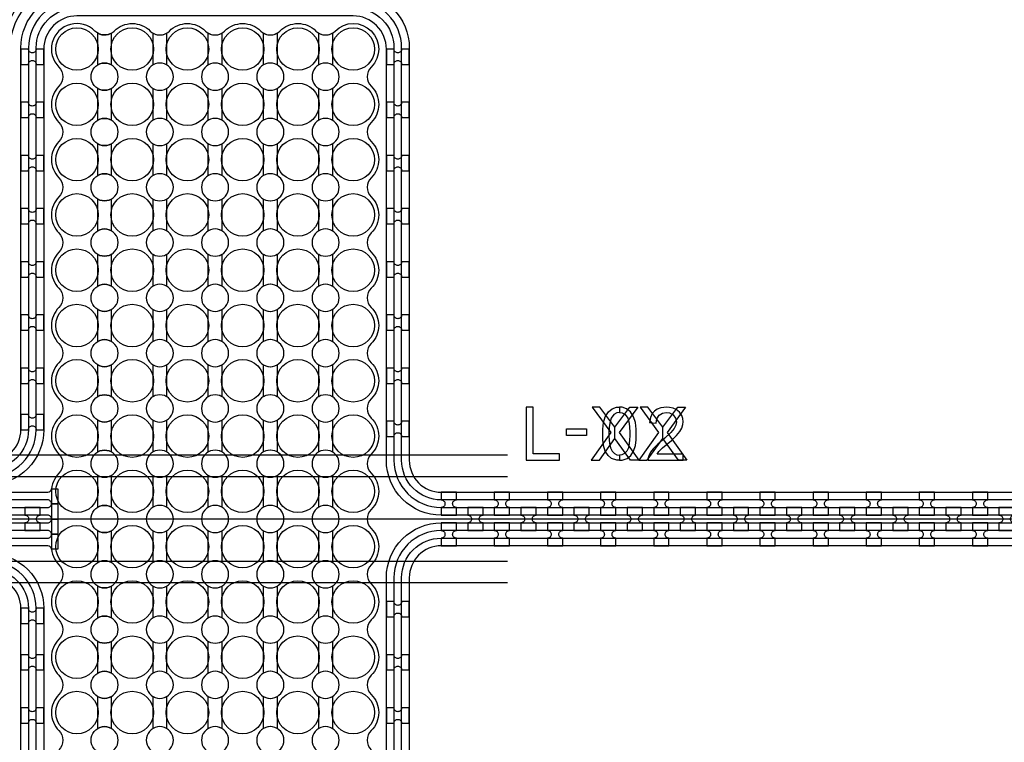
# Model space of a CAD drawing. Extents: x -63500 to 63500, y -63500 to 63500.
# Tile 216 of 256: x 6967 to 11600, y 14340 to 17738. Entities that reach past the tile are written whole.
import ezdxf

# ---------------------------------------------------------------- set-up
doc = ezdxf.new("R2010")
doc.units = 13
doc.header["$MEASUREMENT"] = 0
for name, color, linetype in [('1_Metal', 2, 'Continuous'), ('2_Electrodes', 5, 'Continuous'), ('3_Outline', 4, 'Continuous')]:
    doc.layers.add(name, color=color, linetype=linetype)

msp = doc.modelspace()

# ---------------------------------------------------------------- linework, layer by layer
for p, q in [((9261.5, 15690), (1710.9, 15690)), ((1239.9, 15590), (9261.5, 15590)), ((12616, 15390), (4451.8, 15390)), ((9261.5, 15190), (1239.9, 15190)), ((9261.5, 15090), (1710.9, 15090))]:
    msp.add_line(p, q)
for points in [[(9660.5, 15916), (9747.7, 15797), (9655.2, 15666), (9694.8, 15666), (9767.8, 15768.4), (9767.8, 15822), (9697.1, 15916), (9660.5, 15916)], [(9875.2, 15916), (9787.9, 15797), (9880.5, 15666), (9840.9, 15666), (9767.8, 15768.4), (9767.8, 15822), (9838.5, 15916), (9875.2, 15916)], [(9885.8, 15916), (9973.1, 15797), (9880.5, 15666), (9920.1, 15666), (9993.2, 15768.4), (9993.2, 15822), (9922.5, 15916), (9885.8, 15916)], [(10100.5, 15916), (10013.3, 15797), (10105.8, 15666), (10066.2, 15666), (9993.2, 15768.4), (9993.2, 15822), (10063.9, 15916), (10100.5, 15916)]]:
    msp.add_lwpolyline(points, close=True)
for radius in [50000, 47500, 45000]:
    msp.add_circle((0, 0), radius)
at = {"layer": '1_Metal'}
for points in [[(-50000, 0, -1), (50000, 0), (51000, 0, 1), (-51000, 0)], [(32850, 19480), (5866, 19480, 0.414214), (4026, 17640), (4026, 17140, 0.414214), (5866, 15300), (7098, 15300, 0.414214), (7116, 15318), (7116, 15318), (7146.6, 15318), (7146.6, 15247.9), (7116.6, 15247.9, 0.384752), (7098.7, 15264), (5866, 15264, -0.414214), (3990, 17140), (3990, 17640, -0.414214), (5866, 19516), (32850, 19516)], [(32850, 19408), (32446, 19408), (32446, 19408), (5866, 19408, 0.414214), (4098, 17640), (4098, 17140, 0.414214), (5866, 15372), (7098, 15372, 0.414214), (7116, 15390), (7116, 15390), (7146.6, 15390), (7146.6, 15318), (7116, 15318, 0.414214), (7098, 15336), (5866, 15336, -0.414214), (4062, 17140), (4062, 17640, -0.414214), (5866, 19444), (32446, 19444), (32850, 19444)], [(32850, 19336), (32446, 19336), (5866, 19336, 0.414214), (4170, 17640), (4170, 17140, 0.414214), (5866, 15444), (7098, 15444, 0.414214), (7116, 15462), (7116, 15462), (7146.6, 15462), (7146.6, 15390), (7116, 15390, 0.414214), (7098, 15408), (5866, 15408, -0.414214), (4134, 17140), (4134, 17640, -0.414214), (5866, 19372), (32446, 19372), (32850, 19372)], [(32850, 19264), (32446, 19264), (5866, 19264, 0.414214), (4242, 17640), (4242, 17140, 0.414214), (5866, 15516), (7098.7, 15516, 0.384752), (7116.6, 15532.2), (7146.6, 15532.2), (7146.6, 15462), (7116, 15462, 0.414214), (7098, 15480), (5866, 15480, -0.414214), (4206, 17140), (4206, 17640, -0.414214), (5866, 19300), (32446, 19300), (32850, 19300)], [(6972, 17600), (6972, 17528), (7008, 17528, -0.414214), (7026, 17546), (7026, 17546, -0.414214), (7044, 17528), (7080, 17528), (7080, 17600), (7044, 17600, -0.414214), (7026, 17582), (7026, 17582, -0.414214), (7008, 17600)], [(8692, 17600), (8692, 17528), (8728, 17528, -0.414214), (8746, 17546), (8746, 17546, -0.414214), (8764, 17528), (8800, 17528), (8800, 17600), (8764, 17600, -0.414214), (8746, 17582), (8746, 17582, -0.414214), (8728, 17600)], [(6972, 17350), (6972, 17278), (7008, 17278, -0.414214), (7026, 17296), (7026, 17296, -0.414214), (7044, 17278), (7080, 17278), (7080, 17350), (7044, 17350, -0.414214), (7026, 17332), (7026, 17332, -0.414214), (7008, 17350)], [(8692, 17350), (8692, 17278), (8728, 17278, -0.414214), (8746, 17296), (8746, 17296, -0.414214), (8764, 17278), (8800, 17278), (8800, 17350), (8764, 17350, -0.414214), (8746, 17332), (8746, 17332, -0.414214), (8728, 17350)], [(6972, 17100), (6972, 17028), (7008, 17028, -0.414214), (7026, 17046), (7026, 17046, -0.414214), (7044, 17028), (7080, 17028), (7080, 17100), (7044, 17100, -0.414214), (7026, 17082), (7026, 17082, -0.414214), (7008, 17100)], [(8692, 17100), (8692, 17028), (8728, 17028, -0.414214), (8746, 17046), (8746, 17046, -0.414214), (8764, 17028), (8800, 17028), (8800, 17100), (8764, 17100, -0.414214), (8746, 17082), (8746, 17082, -0.414214), (8728, 17100)], [(6972, 16850), (6972, 16778), (7008, 16778, -0.414214), (7026, 16796), (7026, 16796, -0.414214), (7044, 16778), (7080, 16778), (7080, 16850), (7044, 16850, -0.414214), (7026, 16832), (7026, 16832, -0.414214), (7008, 16850)], [(8692, 16850), (8692, 16778), (8728, 16778, -0.414214), (8746, 16796), (8746, 16796, -0.414214), (8764, 16778), (8800, 16778), (8800, 16850), (8764, 16850, -0.414214), (8746, 16832), (8746, 16832, -0.414214), (8728, 16850)], [(6972, 16600), (6972, 16528), (7008, 16528, -0.414214), (7026, 16546), (7026, 16546, -0.414214), (7044, 16528), (7080, 16528), (7080, 16600), (7044, 16600, -0.414214), (7026, 16582), (7026, 16582, -0.414214), (7008, 16600)], [(8692, 16600), (8692, 16528), (8728, 16528, -0.414214), (8746, 16546), (8746, 16546, -0.414214), (8764, 16528), (8800, 16528), (8800, 16600), (8764, 16600, -0.414214), (8746, 16582), (8746, 16582, -0.414214), (8728, 16600)], [(6972, 16350), (6972, 16278), (7008, 16278, -0.414214), (7026, 16296), (7026, 16296, -0.414214), (7044, 16278), (7080, 16278), (7080, 16350), (7044, 16350, -0.414214), (7026, 16332), (7026, 16332, -0.414214), (7008, 16350)], [(8692, 16350), (8692, 16278), (8728, 16278, -0.414214), (8746, 16296), (8746, 16296, -0.414214), (8764, 16278), (8800, 16278), (8800, 16350), (8764, 16350, -0.414214), (8746, 16332), (8746, 16332, -0.414214), (8728, 16350)], [(6972, 16100), (6972, 16028), (7008, 16028, -0.414214), (7026, 16046), (7026, 16046, -0.414214), (7044, 16028), (7080, 16028), (7080, 16100), (7044, 16100, -0.414214), (7026, 16082), (7026, 16082, -0.414214), (7008, 16100)], [(8692, 16100), (8692, 16028), (8728, 16028, -0.414214), (8746, 16046), (8746, 16046, -0.414214), (8764, 16028), (8800, 16028), (8800, 16100), (8764, 16100, -0.414214), (8746, 16082), (8746, 16082, -0.414214), (8728, 16100)], [(6972, 15882), (6972, 15810), (7008, 15810, -0.414214), (7026, 15828), (7026, 15828, -0.414214), (7044, 15810), (7080, 15810), (7080, 15882), (7044, 15882, -0.414214), (7026, 15864), (7026, 15864, -0.414214), (7008, 15882)], [(8692, 15850), (8692, 15778), (8728, 15778, -0.414214), (8746, 15796), (8746, 15796, -0.414214), (8764, 15778), (8800, 15778), (8800, 15850), (8764, 15850, -0.414214), (8746, 15832), (8746, 15832, -0.414214), (8728, 15850)], [(8950, 15408), (9022, 15408), (9022, 15444, -0.414214), (9004, 15462), (9004, 15462, -0.414214), (9022, 15480), (9022, 15516), (8950, 15516), (8950, 15480, -0.414214), (8968, 15462), (8968, 15462, -0.414214), (8950, 15444), (8950, 15408)], [(9200, 15408), (9272, 15408), (9272, 15444, -0.414214), (9254, 15462), (9254, 15462, -0.414214), (9272, 15480), (9272, 15516), (9200, 15516), (9200, 15480, -0.414214), (9218, 15462), (9218, 15462, -0.414214), (9200, 15444), (9200, 15408)], [(9450, 15408), (9522, 15408), (9522, 15444, -0.414214), (9504, 15462), (9504, 15462, -0.414214), (9522, 15480), (9522, 15516), (9450, 15516), (9450, 15480, -0.414214), (9468, 15462), (9468, 15462, -0.414214), (9450, 15444), (9450, 15408)], [(9700, 15408), (9772, 15408), (9772, 15444, -0.414214), (9754, 15462), (9754, 15462, -0.414214), (9772, 15480), (9772, 15516), (9700, 15516), (9700, 15480, -0.414214), (9718, 15462), (9718, 15462, -0.414214), (9700, 15444), (9700, 15408)], [(9950, 15408), (10022, 15408), (10022, 15444, -0.414214), (10004, 15462), (10004, 15462, -0.414214), (10022, 15480), (10022, 15516), (9950, 15516), (9950, 15480, -0.414214), (9968, 15462), (9968, 15462, -0.414214), (9950, 15444), (9950, 15408)], [(10200, 15408), (10272, 15408), (10272, 15444, -0.414214), (10254, 15462), (10254, 15462, -0.414214), (10272, 15480), (10272, 15516), (10200, 15516), (10200, 15480, -0.414214), (10218, 15462), (10218, 15462, -0.414214), (10200, 15444), (10200, 15408)], [(10450, 15408), (10522, 15408), (10522, 15444, -0.414214), (10504, 15462), (10504, 15462, -0.414214), (10522, 15480), (10522, 15516), (10450, 15516), (10450, 15480, -0.414214), (10468, 15462), (10468, 15462, -0.414214), (10450, 15444), (10450, 15408)], [(10700, 15408), (10772, 15408), (10772, 15444, -0.414214), (10754, 15462), (10754, 15462, -0.414214), (10772, 15480), (10772, 15516), (10700, 15516), (10700, 15480, -0.414214), (10718, 15462), (10718, 15462, -0.414214), (10700, 15444), (10700, 15408)], [(10950, 15408), (11022, 15408), (11022, 15444, -0.414214), (11004, 15462), (11004, 15462, -0.414214), (11022, 15480), (11022, 15516), (10950, 15516), (10950, 15480, -0.414214), (10968, 15462), (10968, 15462, -0.414214), (10950, 15444), (10950, 15408)], [(11200, 15408), (11272, 15408), (11272, 15444, -0.414214), (11254, 15462), (11254, 15462, -0.414214), (11272, 15480), (11272, 15516), (11200, 15516), (11200, 15480, -0.414214), (11218, 15462), (11218, 15462, -0.414214), (11200, 15444), (11200, 15408)], [(11450, 15408), (11522, 15408), (11522, 15444, -0.414214), (11504, 15462), (11504, 15462, -0.414214), (11522, 15480), (11522, 15516), (11450, 15516), (11450, 15480, -0.414214), (11468, 15462), (11468, 15462, -0.414214), (11450, 15444), (11450, 15408)], [(6991.1, 15335.9), (7063.1, 15335.9), (7063.1, 15371.9, -0.414214), (7045.1, 15389.9), (7045.1, 15389.9, -0.414214), (7063.1, 15407.9), (7063.1, 15443.9), (6991.1, 15443.9), (6991.1, 15407.9, -0.414214), (7009.1, 15389.9), (7009.1, 15389.9, -0.414214), (6991.1, 15371.9), (6991.1, 15335.9)], [(9075, 15336), (9147, 15336), (9147, 15372, -0.414214), (9129, 15390), (9129, 15390, -0.414214), (9147, 15408), (9147, 15444), (9075, 15444), (9075, 15408, -0.414214), (9093, 15390), (9093, 15390, -0.414214), (9075, 15372), (9075, 15336)], [(9325, 15336), (9397, 15336), (9397, 15372, -0.414214), (9379, 15390), (9379, 15390, -0.414214), (9397, 15408), (9397, 15444), (9325, 15444), (9325, 15408, -0.414214), (9343, 15390), (9343, 15390, -0.414214), (9325, 15372), (9325, 15336)], [(9575, 15336), (9647, 15336), (9647, 15372, -0.414214), (9629, 15390), (9629, 15390, -0.414214), (9647, 15408), (9647, 15444), (9575, 15444), (9575, 15408, -0.414214), (9593, 15390), (9593, 15390, -0.414214), (9575, 15372), (9575, 15336)], [(9825, 15336), (9897, 15336), (9897, 15372, -0.414214), (9879, 15390), (9879, 15390, -0.414214), (9897, 15408), (9897, 15444), (9825, 15444), (9825, 15408, -0.414214), (9843, 15390), (9843, 15390, -0.414214), (9825, 15372), (9825, 15336)], [(10075, 15336), (10147, 15336), (10147, 15372, -0.414214), (10129, 15390), (10129, 15390, -0.414214), (10147, 15408), (10147, 15444), (10075, 15444), (10075, 15408, -0.414214), (10093, 15390), (10093, 15390, -0.414214), (10075, 15372), (10075, 15336)], [(10325, 15336), (10397, 15336), (10397, 15372, -0.414214), (10379, 15390), (10379, 15390, -0.414214), (10397, 15408), (10397, 15444), (10325, 15444), (10325, 15408, -0.414214), (10343, 15390), (10343, 15390, -0.414214), (10325, 15372), (10325, 15336)], [(10575, 15336), (10647, 15336), (10647, 15372, -0.414214), (10629, 15390), (10629, 15390, -0.414214), (10647, 15408), (10647, 15444), (10575, 15444), (10575, 15408, -0.414214), (10593, 15390), (10593, 15390, -0.414214), (10575, 15372), (10575, 15336)], [(10825, 15336), (10897, 15336), (10897, 15372, -0.414214), (10879, 15390), (10879, 15390, -0.414214), (10897, 15408), (10897, 15444), (10825, 15444), (10825, 15408, -0.414214), (10843, 15390), (10843, 15390, -0.414214), (10825, 15372), (10825, 15336)], [(11075, 15336), (11147, 15336), (11147, 15372, -0.414214), (11129, 15390), (11129, 15390, -0.414214), (11147, 15408), (11147, 15444), (11075, 15444), (11075, 15408, -0.414214), (11093, 15390), (11093, 15390, -0.414214), (11075, 15372), (11075, 15336)], [(11325, 15336), (11397, 15336), (11397, 15372, -0.414214), (11379, 15390), (11379, 15390, -0.414214), (11397, 15408), (11397, 15444), (11325, 15444), (11325, 15408, -0.414214), (11343, 15390), (11343, 15390, -0.414214), (11325, 15372), (11325, 15336)], [(11575, 15336), (11647, 15336), (11647, 15372, -0.414214), (11629, 15390), (11629, 15390, -0.414214), (11647, 15408), (11647, 15444), (11575, 15444), (11575, 15408, -0.414214), (11593, 15390), (11593, 15390, -0.414214), (11575, 15372), (11575, 15336)], [(8950, 15372), (8950, 15336, -0.414214), (8968, 15318), (8968, 15318, -0.414214), (8950, 15300), (8950, 15264), (9022, 15264), (9022, 15300, -0.414214), (9004, 15318), (9004, 15318, -0.414214), (9022, 15336), (9022, 15372)], [(9200, 15372), (9200, 15336, -0.414214), (9218, 15318), (9218, 15318, -0.414214), (9200, 15300), (9200, 15264), (9272, 15264), (9272, 15300, -0.414214), (9254, 15318), (9254, 15318, -0.414214), (9272, 15336), (9272, 15372)], [(9450, 15372), (9450, 15336, -0.414214), (9468, 15318), (9468, 15318, -0.414214), (9450, 15300), (9450, 15264), (9522, 15264), (9522, 15300, -0.414214), (9504, 15318), (9504, 15318, -0.414214), (9522, 15336), (9522, 15372)], [(9700, 15372), (9700, 15336, -0.414214), (9718, 15318), (9718, 15318, -0.414214), (9700, 15300), (9700, 15264), (9772, 15264), (9772, 15300, -0.414214), (9754, 15318), (9754, 15318, -0.414214), (9772, 15336), (9772, 15372)], [(9950, 15372), (9950, 15336, -0.414214), (9968, 15318), (9968, 15318, -0.414214), (9950, 15300), (9950, 15264), (10022, 15264), (10022, 15300, -0.414214), (10004, 15318), (10004, 15318, -0.414214), (10022, 15336), (10022, 15372)], [(10200, 15372), (10200, 15336, -0.414214), (10218, 15318), (10218, 15318, -0.414214), (10200, 15300), (10200, 15264), (10272, 15264), (10272, 15300, -0.414214), (10254, 15318), (10254, 15318, -0.414214), (10272, 15336), (10272, 15372)], [(10450, 15372), (10450, 15336, -0.414214), (10468, 15318), (10468, 15318, -0.414214), (10450, 15300), (10450, 15264), (10522, 15264), (10522, 15300, -0.414214), (10504, 15318), (10504, 15318, -0.414214), (10522, 15336), (10522, 15372)], [(10700, 15372), (10700, 15336, -0.414214), (10718, 15318), (10718, 15318, -0.414214), (10700, 15300), (10700, 15264), (10772, 15264), (10772, 15300, -0.414214), (10754, 15318), (10754, 15318, -0.414214), (10772, 15336), (10772, 15372)], [(10950, 15372), (10950, 15336, -0.414214), (10968, 15318), (10968, 15318, -0.414214), (10950, 15300), (10950, 15264), (11022, 15264), (11022, 15300, -0.414214), (11004, 15318), (11004, 15318, -0.414214), (11022, 15336), (11022, 15372)], [(11200, 15372), (11200, 15336, -0.414214), (11218, 15318), (11218, 15318, -0.414214), (11200, 15300), (11200, 15264), (11272, 15264), (11272, 15300, -0.414214), (11254, 15318), (11254, 15318, -0.414214), (11272, 15336), (11272, 15372)], [(11450, 15372), (11450, 15336, -0.414214), (11468, 15318), (11468, 15318, -0.414214), (11450, 15300), (11450, 15264), (11522, 15264), (11522, 15300, -0.414214), (11504, 15318), (11504, 15318, -0.414214), (11522, 15336), (11522, 15372)], [(6972, 14970), (6972, 14898), (7008, 14898, -0.414214), (7026, 14916), (7026, 14916, -0.414214), (7044, 14898), (7080, 14898), (7080, 14970), (7044, 14970, -0.414214), (7026, 14952), (7026, 14952, -0.414214), (7008, 14970)], [(8692, 15002), (8692, 14930), (8728, 14930, -0.414214), (8746, 14948), (8746, 14948, -0.414214), (8764, 14930), (8800, 14930), (8800, 15002), (8764, 15002, -0.414214), (8746, 14984), (8746, 14984, -0.414214), (8728, 15002)], [(6972, 14752), (6972, 14680), (7008, 14680, -0.414214), (7026, 14698), (7026, 14698, -0.414214), (7044, 14680), (7080, 14680), (7080, 14752), (7044, 14752, -0.414214), (7026, 14734), (7026, 14734, -0.414214), (7008, 14752)], [(8692, 14752), (8692, 14680), (8728, 14680, -0.414214), (8746, 14698), (8746, 14698, -0.414214), (8764, 14680), (8800, 14680), (8800, 14752), (8764, 14752, -0.414214), (8746, 14734), (8746, 14734, -0.414214), (8728, 14752)], [(6972, 14502), (6972, 14430), (7008, 14430, -0.414214), (7026, 14448), (7026, 14448, -0.414214), (7044, 14430), (7080, 14430), (7080, 14502), (7044, 14502, -0.414214), (7026, 14484), (7026, 14484, -0.414214), (7008, 14502)], [(8692, 14502), (8692, 14430), (8728, 14430, -0.414214), (8746, 14448), (8746, 14448, -0.414214), (8764, 14430), (8800, 14430), (8800, 14502), (8764, 14502, -0.414214), (8746, 14484), (8746, 14484, -0.414214), (8728, 14502)]]:
    msp.add_lwpolyline(points, format="xyb", close=True, dxfattribs=at)
for points in [[(12598.7, 15264), (8950, 15264, 0.414214), (8800, 15114), (8800, 13174, -0.414214), (8542, 12916), (7230, 12916, -0.414214), (6972, 13174), (6972, 14970, 0.414214), (6822, 15120), (6133.9, 15120), (5865.9, 15120, -0.414214), (3845.9, 17140), (3845.9, 17640, -0.414214), (5865.9, 19660), (32446, 19660)], [(32446, 19624), (5866, 19624, 0.414214), (3882, 17640), (3882, 17140, 0.414214), (5866, 15156), (6822, 15156, -0.414214), (7008, 14970), (7008, 13174, 0.414214), (7230, 12952), (8542, 12952, 0.414214), (8764, 13174), (8764, 15114, -0.414214), (8950, 15300), (12598, 15300, 0.414214)], [(12598, 15336), (8950, 15336, 0.414214), (8728, 15114), (8728, 13174, -0.414214), (8542, 12988), (7230, 12988, -0.414214), (7044, 13174), (7044, 14970, 0.414214), (6822, 15192), (5866, 15192, -0.414214), (3918, 17140), (3918, 17640, -0.414214), (5866, 19588), (32446, 19588)], [(32446, 19552), (5865.9, 19552, 0.414214), (3953.9, 17640), (3953.9, 17140, 0.414214), (5865.9, 15228), (6133.9, 15228), (6822, 15228, -0.414214), (7080, 14970), (7080, 13180, 0.414214), (7236, 13024), (8536, 13024, 0.414214), (8692, 13180), (8692, 15114, -0.414214), (8950, 15372), (8950, 15372), (12598, 15372, 0.414214)], [(12598, 15408), (8950, 15408, -0.414214), (8692, 15666), (8692, 17600, 0.414214), (8536, 17756), (7236, 17756, 0.414214), (7080, 17600), (7080, 15810, -0.414214), (6822, 15552), (6133.9, 15552), (5865.9, 15552, -0.414214), (4277.9, 17140), (4277.9, 17640, -0.414214), (5865.9, 19228), (32446, 19228)], [(32446, 19192), (5866, 19192, 0.414214), (4314, 17640), (4314, 17140, 0.414214), (5866, 15588), (6822, 15588, 0.414214), (7044, 15810), (7044, 17606, -0.414214), (7230, 17792), (8542, 17792, -0.414214), (8728, 17606), (8728, 15666, 0.414214), (8950, 15444), (12598, 15444, 0.414214)], [(12598, 15480), (8950, 15480, -0.414214), (8764, 15666), (8764, 17606, 0.414214), (8542, 17828), (7230, 17828, 0.414214), (7008, 17606), (7008, 15810, -0.414214), (6822, 15624), (5866, 15624, -0.414214), (4350, 17140), (4350, 17640, -0.414214), (5866, 19156), (32446, 19156)], [(32446, 19120), (5865.9, 19120, 0.414214), (4385.9, 17640), (4385.9, 17140, 0.414214), (5865.9, 15660), (6133.9, 15660), (6822, 15660, 0.414214), (6972, 15810), (6972, 17606, -0.414214), (7230, 17864), (8542, 17864, -0.414214), (8800, 17606), (8800, 15666, 0.414214), (8950, 15516), (12598.7, 15516, 0.384752)], [(7398, 14294.8, -1.734808), (7398, 14405.3), (7398, 14554.8, -1.734808), (7398, 14665.3), (7398, 14814.8, -1.734808), (7398, 14925.3), (7398, 15074.8, -1.734808), (7398, 15185.3), (7398, 15334.8, -1.734808), (7398, 15445.3), (7398, 15594.8, -1.734808), (7398, 15705.3), (7398, 15854.8, -1.734808), (7398, 15965.3), (7398, 16114.8, -1.734808), (7398, 16225.3), (7398, 16374.8, -1.734808), (7398, 16485.3), (7398, 16634.8, -1.734808), (7398, 16745.3), (7398, 16894.8, -1.734808), (7398, 17005.3), (7398, 17154.8, -1.734808), (7398, 17265.3), (7398, 17414.8, -1.734808), (7398, 17525.3), (7398, 17674.8, -0.339838), (7320.9, 17684.9, 1), (7151.1, 17515.2, -0.414214), (7151.1, 17424.9, 0.414214), (7151.1, 17255.2, -0.414214), (7151.1, 17164.9, 0.414214), (7151.1, 16995.2, -0.414214), (7151.1, 16904.9, 0.414214), (7151.1, 16735.2, -0.414214), (7151.1, 16644.9, 0.414214), (7151.1, 16475.2, -0.414214), (7151.1, 16384.9, 0.414214), (7151.1, 16215.2, -0.414214), (7151.1, 16124.9, 0.414214), (7151.1, 15955.2, -0.414214), (7151.1, 15864.9, 0.414214), (7151.1, 15695.2, -0.414214), (7151.1, 15604.9, 0.198912), (7116, 15520), (7116, 15260, 0.198912), (7151.1, 15175.2, -0.414214), (7151.1, 15084.9, 0.414214), (7151.1, 14915.2, -0.414214), (7151.1, 14824.9, 0.414214), (7151.1, 14655.2, -0.414214), (7151.1, 14564.9, 0.414214), (7151.1, 14395.2, -0.414214), (7151.1, 14304.9, 0.414214)], [(7334, 14294.8, 1.734808), (7334, 14405.3), (7334, 14554.8, 1.734808), (7334, 14665.3), (7334, 14814.8, 1.734808), (7334, 14925.3), (7334, 15074.8, 1.734808), (7334, 15185.3), (7334, 15334.8, 1.734808), (7334, 15445.3), (7334, 15594.8, 1.734808), (7334, 15705.3), (7334, 15854.8, 1.734808), (7334, 15965.3), (7334, 16114.8, 1.734808), (7334, 16225.3), (7334, 16374.8, 1.734808), (7334, 16485.3), (7334, 16634.8, 1.734808), (7334, 16745.3), (7334, 16894.8, 1.734808), (7334, 17005.3), (7334, 17154.8, 1.734808), (7334, 17265.3), (7334, 17414.8, 1.734808), (7334, 17525.3), (7334, 17674.8, 0.339838), (7411.1, 17684.9, -0.414214), (7580.9, 17684.9, 0.339838), (7658, 17674.8), (7658, 17525.3, 1.734808), (7658, 17414.8), (7658, 17265.3, 1.734808), (7658, 17154.8), (7658, 17005.3, 1.734808), (7658, 16894.8), (7658, 16745.3, 1.734808), (7658, 16634.8), (7658, 16485.3, 1.734808), (7658, 16374.8), (7658, 16225.3, 1.734808), (7658, 16114.8), (7658, 15965.3, 1.734808), (7658, 15854.8), (7658, 15705.3, 1.734808), (7658, 15594.8), (7658, 15445.3, 1.734808), (7658, 15334.8), (7658, 15185.3, 1.734808), (7658, 15074.8), (7658, 14925.3, 1.734808), (7658, 14814.8), (7658, 14665.3, 1.734808), (7658, 14554.8), (7658, 14405.3, 1.734808), (7658, 14294.8)], [(7594, 14294.8, 1.734808), (7594, 14405.3), (7594, 14554.8, 1.734808), (7594, 14665.3), (7594, 14814.8, 1.734808), (7594, 14925.3), (7594, 15074.8, 1.734808), (7594, 15185.3), (7594, 15334.8, 1.734808), (7594, 15445.3), (7594, 15594.8, 1.734808), (7594, 15705.3), (7594, 15854.8, 1.734808), (7594, 15965.3), (7594, 16114.8, 1.734808), (7594, 16225.3), (7594, 16374.8, 1.734808), (7594, 16485.3), (7594, 16634.8, 1.734808), (7594, 16745.3), (7594, 16894.8, 1.734808), (7594, 17005.3), (7594, 17154.8, 1.734808), (7594, 17265.3), (7594, 17414.8, 1.734808), (7594, 17525.3), (7594, 17674.8, 0.339838), (7671.1, 17684.9, -0.414214), (7840.9, 17684.9, 0.339838), (7918, 17674.8), (7918, 17525.3, 1.734808), (7918, 17414.8), (7918, 17265.3, 1.734808), (7918, 17154.8), (7918, 17005.3, 1.734808), (7918, 16894.8), (7918, 16745.3, 1.734808), (7918, 16634.8), (7918, 16485.3, 1.734808), (7918, 16374.8), (7918, 16225.3, 1.734808), (7918, 16114.8), (7918, 15965.3, 1.734808), (7918, 15854.8), (7918, 15705.3, 1.734808), (7918, 15594.8), (7918, 15445.3, 1.734808), (7918, 15334.8), (7918, 15185.3, 1.734808), (7918, 15074.8), (7918, 14925.3, 1.734808), (7918, 14814.8), (7918, 14665.3, 1.734808), (7918, 14554.8), (7918, 14405.3, 1.734808), (7918, 14294.8)], [(7854, 14294.8, 1.734808), (7854, 14405.3), (7854, 14554.8, 1.734808), (7854, 14665.3), (7854, 14814.8, 1.734808), (7854, 14925.3), (7854, 15074.8, 1.734808), (7854, 15185.3), (7854, 15334.8, 1.734808), (7854, 15445.3), (7854, 15594.8, 1.734808), (7854, 15705.3), (7854, 15854.8, 1.734808), (7854, 15965.3), (7854, 16114.8, 1.734808), (7854, 16225.3), (7854, 16374.8, 1.734808), (7854, 16485.3), (7854, 16634.8, 1.734808), (7854, 16745.3), (7854, 16894.8, 1.734808), (7854, 17005.3), (7854, 17154.8, 1.734808), (7854, 17265.3), (7854, 17414.8, 1.734808), (7854, 17525.3), (7854, 17674.8, 0.339838), (7931.1, 17684.9, -0.414214), (8100.9, 17684.9, 0.339838), (8178, 17674.8), (8178, 17525.3, 1.734808), (8178, 17414.8), (8178, 17265.3, 1.734808), (8178, 17154.8), (8178, 17005.3, 1.734808), (8178, 16894.8), (8178, 16745.3, 1.734808), (8178, 16634.8), (8178, 16485.3, 1.734808), (8178, 16374.8), (8178, 16225.3, 1.734808), (8178, 16114.8), (8178, 15965.3, 1.734808), (8178, 15854.8), (8178, 15705.3, 1.734808), (8178, 15594.8), (8178, 15445.3, 1.734808), (8178, 15334.8), (8178, 15185.3, 1.734808), (8178, 15074.8), (8178, 14925.3, 1.734808), (8178, 14814.8), (8178, 14665.3, 1.734808), (8178, 14554.8), (8178, 14405.3, 1.734808), (8178, 14294.8)], [(8114, 14294.8, 1.734808), (8114, 14405.3), (8114, 14554.8, 1.734808), (8114, 14665.3), (8114, 14814.8, 1.734808), (8114, 14925.3), (8114, 15074.8, 1.734808), (8114, 15185.3), (8114, 15334.8, 1.734808), (8114, 15445.3), (8114, 15594.8, 1.734808), (8114, 15705.3), (8114, 15854.8, 1.734808), (8114, 15965.3), (8114, 16114.8, 1.734808), (8114, 16225.3), (8114, 16374.8, 1.734808), (8114, 16485.3), (8114, 16634.8, 1.734808), (8114, 16745.3), (8114, 16894.8, 1.734808), (8114, 17005.3), (8114, 17154.8, 1.734808), (8114, 17265.3), (8114, 17414.8, 1.734808), (8114, 17525.3), (8114, 17674.8, 0.339838), (8191.1, 17684.9, -0.414214), (8360.9, 17684.9, 0.339838), (8438, 17674.8), (8438, 17525.3, 1.734808), (8438, 17414.8), (8438, 17265.3, 1.734808), (8438, 17154.8), (8438, 17005.3, 1.734808), (8438, 16894.8), (8438, 16745.3, 1.734808), (8438, 16634.8), (8438, 16485.3, 1.734808), (8438, 16374.8), (8438, 16225.3, 1.734808), (8438, 16114.8), (8438, 15965.3, 1.734808), (8438, 15854.8), (8438, 15705.3, 1.734808), (8438, 15594.8), (8438, 15445.3, 1.734808), (8438, 15334.8), (8438, 15185.3, 1.734808), (8438, 15074.8), (8438, 14925.3, 1.734808), (8438, 14814.8), (8438, 14665.3, 1.734808), (8438, 14554.8), (8438, 14405.3, 1.734808), (8438, 14294.8)], [(8374, 14294.8, 1.734808), (8374, 14405.3), (8374, 14554.8, 1.734808), (8374, 14665.3), (8374, 14814.8, 1.734808), (8374, 14925.3), (8374, 15074.8, 1.734808), (8374, 15185.3), (8374, 15334.8, 1.734808), (8374, 15445.3), (8374, 15594.8, 1.734808), (8374, 15705.3), (8374, 15854.8, 1.734808), (8374, 15965.3), (8374, 16114.8, 1.734808), (8374, 16225.3), (8374, 16374.8, 1.734808), (8374, 16485.3), (8374, 16634.8, 1.734808), (8374, 16745.3), (8374, 16894.8, 1.734808), (8374, 17005.3), (8374, 17154.8, 1.734808), (8374, 17265.3), (8374, 17414.8, 1.734808), (8374, 17525.3), (8374, 17674.8, 0.339838), (8451.1, 17684.9, -1), (8620.9, 17515.2, 0.414214), (8620.9, 17424.9, -0.414214), (8620.9, 17255.2, 0.414214), (8620.9, 17164.9, -0.414214), (8620.9, 16995.2, 0.414214), (8620.9, 16904.9, -0.414214), (8620.9, 16735.2, 0.414214), (8620.9, 16644.9, -0.414214), (8620.9, 16475.2, 0.414214), (8620.9, 16384.9, -0.414214), (8620.9, 16215.2, 0.414214), (8620.9, 16124.9, -0.414214), (8620.9, 15955.2, 0.414214), (8620.9, 15864.9, -0.414214), (8620.9, 15695.2, 0.414214), (8620.9, 15604.9, -0.414214), (8620.9, 15435.2, 0.414214), (8620.9, 15344.9, -0.414214), (8620.9, 15175.2, 0.414214), (8620.9, 15084.9, -0.414214), (8620.9, 14915.2, 0.414214), (8620.9, 14824.9, -0.414214), (8620.9, 14655.2, 0.414214), (8620.9, 14564.9, -0.414214), (8620.9, 14395.2, 0.414214), (8620.9, 14304.9, -0.414214)]]:
    msp.add_lwpolyline(points, format="xyb", dxfattribs=at)
for points in [[(9383.5, 15696.6), (9383.5, 15916), (9350, 15916), (9350, 15666), (9506.5, 15666), (9506.5, 15696.6), (9383.5, 15696.6)], [(9788.8, 15666), (9776.1, 15666), (9751.7, 15673.9), (9735.7, 15688.2), (9722.5, 15708.3), (9713.8, 15735), (9710, 15762.7), (9710, 15813.3), (9713.3, 15844.3), (9721.9, 15870.8), (9736.9, 15894.5), (9755.3, 15908.7), (9775.8, 15916), (9788.8, 15916), (9788.8, 15891.4), (9776.3, 15889.4), (9762.2, 15881.6), (9749.9, 15864.1), (9743.5, 15840.7), (9740.8, 15820.4), (9739.6, 15800.4), (9739.6, 15780.9), (9740.6, 15762.4), (9742.7, 15744.4), (9746.8, 15724.8), (9754.1, 15709.4), (9765.4, 15697.7), (9777.4, 15691.7), (9788.8, 15689.8)], [(9788.8, 15666), (9801.5, 15666), (9825.9, 15673.9), (9842, 15688.2), (9855.2, 15708.3), (9863.8, 15735), (9867.6, 15762.7), (9867.6, 15813.3), (9864.3, 15844.3), (9855.7, 15870.8), (9840.7, 15894.5), (9822.4, 15908.7), (9801.8, 15916), (9788.8, 15916), (9788.8, 15891.4), (9801.3, 15889.4), (9815.4, 15881.6), (9827.7, 15864.1), (9834.1, 15840.7), (9836.8, 15820.4), (9838, 15800.4), (9838, 15780.9), (9837, 15762.4), (9835, 15744.4), (9830.8, 15724.8), (9823.5, 15709.4), (9812.2, 15697.7), (9800.3, 15691.7), (9788.8, 15689.8)], [(9929.8, 15843.9), (9961.4, 15840.5), (9964.6, 15861.6), (9975.8, 15878.4), (9991.4, 15887.6), (10008.2, 15890.5), (10024.2, 15889.2), (10042, 15879.9), (10053.4, 15864.7), (10056.9, 15847.6), (10054.1, 15830.8), (10046.2, 15816), (10031.1, 15797), (10001.8, 15769.8), (9969.3, 15742.2), (9947.7, 15720.5), (9935.3, 15703.6), (9927.3, 15686.5), (9924.8, 15677), (9924.1, 15666), (10089.3, 15666), (10089.3, 15695.6), (9967, 15695.6), (9974.8, 15706.9), (9992.3, 15724), (10033.6, 15759.7), (10058, 15782.8), (10073, 15801.3), (10081.9, 15817), (10087.3, 15834.4), (10088.2, 15846.9), (10086.8, 15862.1), (10081.8, 15876.5), (10071.2, 15892.4), (10056.4, 15904.8), (10041.2, 15911.7), (10025.1, 15915.2), (10010.7, 15916), (9997.2, 15915.1), (9983.2, 15912.3), (9966.5, 15905.9), (9954, 15897.4), (9943.5, 15885.8), (9934.4, 15867.2), (9929.8, 15843.9)], [(9633.5, 15813.9), (9633.5, 15782.8), (9539.7, 15782.8), (9539.7, 15813.9), (9633.5, 15813.9)]]:
    msp.add_lwpolyline(points, close=True, dxfattribs=at)
at = {"layer": '2_Electrodes'}
msp.add_lwpolyline([(47500, 0, 1), (-47500, 0), (-51000, 0, -1), (51000, 0)], format="xyb", close=True, dxfattribs=at)
for points in [[(31851.8, 18890), (5866, 18890, 0.414214), (4616, 17640), (4616, 17140, 0.414214), (5866, 15890), (6622, 15890, 0.414214), (6922, 16190), (6922, 17600, -0.414214), (7236, 17914), (14036, 17914, -0.414214)], [(14036, 17944), (7236, 17944, 0.414214), (6892, 17600), (6892, 16190, -0.414214), (6622, 15920), (5866, 15920, -0.414214), (4646, 17140), (4646, 17640, -0.414214), (5866, 18860), (31851.8, 18860)]]:
    msp.add_lwpolyline(points, format="xyb", dxfattribs=at)
for centre in [(7236, 17600), (7496, 17600), (7756, 17600), (8016, 17600), (8276, 17600), (8536, 17600), (7236, 17340), (7496, 17340), (7756, 17340), (8016, 17340), (8276, 17340), (8536, 17340), (7236, 17080), (7496, 17080), (7756, 17080), (8016, 17080), (8276, 17080), (8536, 17080), (7236, 16820), (7496, 16820), (7756, 16820), (8016, 16820), (8276, 16820), (8536, 16820), (7236, 16560), (7496, 16560), (7756, 16560), (8016, 16560), (8276, 16560), (8536, 16560), (7236, 16300), (7496, 16300), (7756, 16300), (8016, 16300), (8276, 16300), (8536, 16300), (7236, 16040), (7496, 16040), (7756, 16040), (8016, 16040), (8276, 16040), (8536, 16040), (7236, 15780), (7496, 15780), (7756, 15780), (8016, 15780), (8276, 15780), (8536, 15780), (7236, 15520), (7496, 15520), (7756, 15520), (8016, 15520), (8276, 15520), (8536, 15520), (7236, 15260), (7496, 15260), (7756, 15260), (8016, 15260), (8276, 15260), (8536, 15260), (7236, 15000), (7496, 15000), (7756, 15000), (8016, 15000), (8276, 15000), (8536, 15000), (7236, 14740), (7496, 14740), (7756, 14740), (8016, 14740), (8276, 14740), (8536, 14740), (7236, 14480), (7496, 14480), (7756, 14480), (8016, 14480), (8276, 14480), (8536, 14480)]:
    msp.add_circle(centre, 100, dxfattribs=at)
at = {"layer": '3_Outline'}
msp.add_lwpolyline([(47500, 0, 1), (-47500, 0), (-51000, 0, -1), (51000, 0)], format="xyb", close=True, dxfattribs=at)
for points in [[(31851.8, 18890), (5866, 18890, 0.414214), (4616, 17640), (4616, 17140, 0.414214), (5866, 15890), (6622, 15890, 0.414214), (6922, 16190), (6922, 17600, -0.414214), (7236, 17914), (14036, 17914, -0.414214)], [(14036, 17944), (7236, 17944, 0.414214), (6892, 17600), (6892, 16190, -0.414214), (6622, 15920), (5866, 15920, -0.414214), (4646, 17140), (4646, 17640, -0.414214), (5866, 18860), (31851.8, 18860)]]:
    msp.add_lwpolyline(points, format="xyb", dxfattribs=at)

doc.saveas('drawing.dxf')
